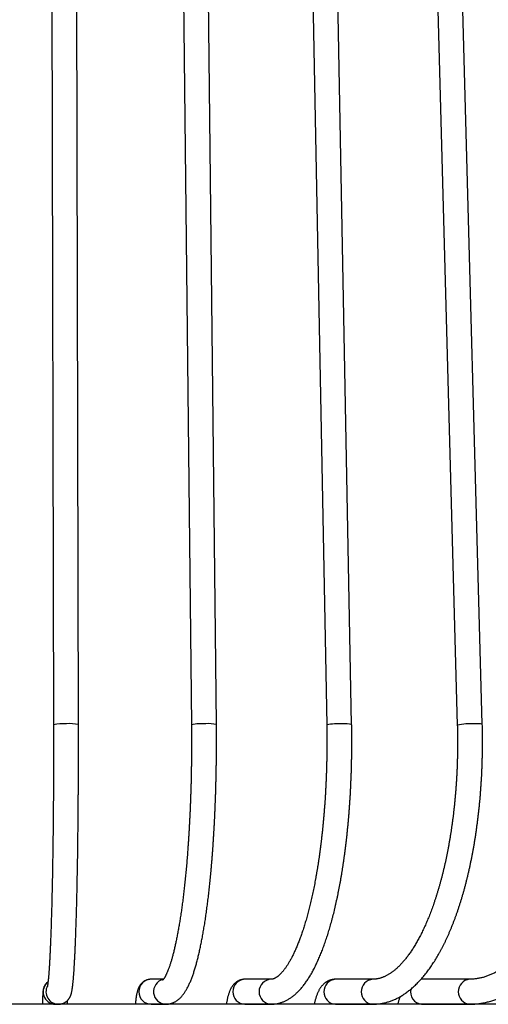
# Model space of a CAD drawing. Header units: millimetres. Extents: x 36 to 197, y 94 to 276.
# Tile 56 of 70: x 145 to 152, y 142 to 158. Entities that reach past the tile are written whole.
import ezdxf

# ---------------------------------------------------------------- set-up
doc = ezdxf.new("R2010")
doc.units = ezdxf.units.MM

msp = doc.modelspace()

# ---------------------------------------------------------------- linework, layer by layer
at = {"color": 7, "linetype": 'Continuous', "lineweight": 25}
for p, q in [((145.263, 168.798), (145.31, 146.798)), ((145.71, 146.799), (145.663, 168.799)), ((147.284, 168.796), (147.519, 146.796)), ((147.919, 146.801), (147.684, 168.801)), ((149.266, 168.795), (149.686, 146.795)), ((150.086, 146.802), (149.666, 168.802)), ((151.18, 168.793), (151.779, 146.793)), ((152.179, 146.804), (151.58, 168.804)), ((147.071, 142.719), (146.874, 142.719)), ((148.796, 142.719), (148.376, 142.719)), ((150.426, 142.719), (149.827, 142.719)), ((151.204, 142.719), (151.197, 142.719)), ((151.972, 142.719), (151.204, 142.719)), ((157.661, 142.318), (140.13, 142.318)), ((145.342, 142.319), (145.389, 142.319)), ((146.874, 142.319), (147.109, 142.319)), ((147.022, 142.318), (147.022, 142.319)), ((148.376, 142.319), (148.796, 142.319)), ((148.485, 142.318), (148.485, 142.319)), ((149.827, 142.319), (150.426, 142.319)), ((149.899, 142.318), (149.899, 142.319)), ((151.204, 142.319), (151.972, 142.319)), ((151.244, 142.318), (151.245, 142.319)), ((152.07, 142.323), (152.069, 142.318))]:
    msp.add_line(p, q, dxfattribs=at)
at = {"color": 7, "linetype": 'Continuous', "lineweight": 25, "flags": 128}
msp.add_lwpolyline([(151.204, 142.719), (151.197, 142.719), (151.197, 142.719)], dxfattribs=at)
at = {"color": 7, "linetype": 'Continuous', "lineweight": 25}
for centre, radius, start, end in [((145.464, 146.068), 0.746, 86.0357, 101.9461), ((145.566, 146.132), 0.683, 77.823, 94.1976), ((147.694, 145.953), 0.861, 86.286, 101.7003), ((147.795, 146.251), 0.564, 77.3457, 94.6799), ((149.882, 145.827), 0.987, 86.5678, 101.4221), ((149.981, 146.336), 0.478, 77.2495, 94.7817), ((152.002, 145.598), 1.215, 87.423, 100.5698), ((152.091, 146.417), 0.397, 77.1397, 94.8977), ((145.343, 142.519), 0.2, 127.2309, 269.9749), ((146.876, 142.519), 0.2, 90.536, 269.464), ((147.111, 142.52), 0.2, 102.7521, 269.3833), ((148.382, 142.519), 0.2, 91.7577, 268.2423), ((148.803, 142.519), 0.2, 91.7817, 268.2418), ((149.84, 142.519), 0.2, 93.7247, 266.2753), ((150.439, 142.519), 0.2, 93.7403, 266.2747), ((151.995, 142.519), 0.201, 96.5133, 263.497), ((145.389, 142.519), 0.2, 151.9573, 269.9787), ((151.223, 142.513), 0.194, 165.5133, 264.4415)]:
    msp.add_arc(centre, radius, start, end, dxfattribs=at)
for points, knots in [([(145.31, 146.798), (145.31, 146.787), (145.31, 146.756), (145.31, 146.703), (145.31, 146.641), (145.31, 146.579), (145.31, 146.517), (145.31, 146.455), (145.31, 146.393), (145.31, 146.331), (145.31, 146.269), (145.31, 146.207), (145.31, 146.146), (145.309, 146.084), (145.309, 146.022), (145.309, 145.961), (145.309, 145.899), (145.308, 145.838), (145.308, 145.777), (145.308, 145.716), (145.307, 145.656), (145.307, 145.595), (145.306, 145.535), (145.306, 145.475), (145.305, 145.415), (145.305, 145.356), (145.304, 145.297), (145.304, 145.238), (145.303, 145.179), (145.302, 145.121), (145.302, 145.063), (145.301, 145.005), (145.3, 144.948), (145.3, 144.891), (145.299, 144.835), (145.298, 144.779), (145.297, 144.723), (145.296, 144.668), (145.295, 144.613), (145.295, 144.559), (145.294, 144.506), (145.293, 144.452), (145.292, 144.4), (145.291, 144.347), (145.29, 144.296), (145.289, 144.244), (145.287, 144.194), (145.286, 144.144), (145.285, 144.094), (145.284, 144.045), (145.283, 143.997), (145.282, 143.95), (145.281, 143.903), (145.279, 143.856), (145.278, 143.81), (145.277, 143.765), (145.275, 143.721), (145.274, 143.677), (145.273, 143.634), (145.271, 143.592), (145.27, 143.55), (145.269, 143.51), (145.267, 143.469), (145.266, 143.43), (145.264, 143.391), (145.263, 143.354), (145.261, 143.317), (145.26, 143.28), (145.258, 143.245), (145.257, 143.21), (145.255, 143.177), (145.254, 143.144), (145.252, 143.111), (145.251, 143.08), (145.249, 143.05), (145.247, 143.02), (145.246, 142.991), (145.244, 142.964), (145.243, 142.937), (145.241, 142.911), (145.239, 142.886), (145.238, 142.862), (145.236, 142.839), (145.234, 142.816), (145.233, 142.795), (145.231, 142.775), (145.229, 142.756), (145.228, 142.737), (145.226, 142.72), (145.224, 142.704), (145.223, 142.689), (145.221, 142.675), (145.22, 142.662), (145.218, 142.65), (145.217, 142.639), (145.215, 142.63), (145.214, 142.621), (145.213, 142.614), (145.212, 142.608), (145.211, 142.604), (145.21, 142.6), (145.21, 142.598), (145.21, 142.597), (145.209, 142.596), (145.209, 142.596), (145.209, 142.596)], [0, 0, 0, 0, 0.005352, 0.015521, 0.025689, 0.035858, 0.046027, 0.056196, 0.066365, 0.076534, 0.086702, 0.096871, 0.10704, 0.117209, 0.127377, 0.137546, 0.147714, 0.157882, 0.168051, 0.178219, 0.188387, 0.198554, 0.208722, 0.218889, 0.229056, 0.239223, 0.24939, 0.259556, 0.269723, 0.279888, 0.290054, 0.300219, 0.310384, 0.320549, 0.330713, 0.340876, 0.351039, 0.361202, 0.371364, 0.381526, 0.391687, 0.401848, 0.412007, 0.422166, 0.432325, 0.442482, 0.452639, 0.462795, 0.47295, 0.483103, 0.493256, 0.503407, 0.513558, 0.523706, 0.533854, 0.544, 0.554144, 0.564286, 0.574426, 0.584565, 0.594701, 0.604834, 0.614965, 0.625093, 0.635217, 0.645339, 0.655456, 0.66557, 0.675678, 0.685782, 0.695881, 0.705973, 0.716059, 0.726137, 0.736207, 0.746268, 0.756318, 0.766357, 0.776383, 0.786394, 0.796389, 0.806365, 0.81632, 0.826249, 0.836151, 0.84602, 0.85585, 0.865637, 0.875373, 0.885047, 0.894651, 0.904171, 0.913592, 0.922894, 0.932057, 0.941054, 0.949855, 0.958425, 0.966725, 0.974716, 0.981582, 0.988089, 0.994219, 0.999967, 1, 1, 1, 1]), ([(145.389, 142.319), (145.394, 142.319), (145.403, 142.32), (145.416, 142.321), (145.43, 142.323), (145.443, 142.327), (145.456, 142.331), (145.468, 142.335), (145.48, 142.341), (145.491, 142.347), (145.501, 142.353), (145.511, 142.36), (145.52, 142.367), (145.528, 142.374), (145.536, 142.381), (145.542, 142.389), (145.549, 142.396), (145.554, 142.403), (145.56, 142.41), (145.564, 142.418), (145.569, 142.425), (145.573, 142.432), (145.576, 142.439), (145.58, 142.446), (145.583, 142.454), (145.586, 142.461), (145.589, 142.469), (145.591, 142.478), (145.594, 142.487), (145.597, 142.498), (145.6, 142.511), (145.604, 142.526), (145.607, 142.544), (145.61, 142.561), (145.612, 142.579), (145.615, 142.597), (145.617, 142.616), (145.619, 142.635), (145.621, 142.655), (145.624, 142.675), (145.626, 142.696), (145.627, 142.717), (145.629, 142.74), (145.631, 142.763), (145.633, 142.787), (145.635, 142.812), (145.637, 142.837), (145.639, 142.864), (145.64, 142.891), (145.642, 142.919), (145.644, 142.947), (145.646, 142.977), (145.647, 143.007), (145.649, 143.039), (145.651, 143.071), (145.652, 143.103), (145.654, 143.137), (145.655, 143.171), (145.657, 143.207), (145.659, 143.243), (145.66, 143.279), (145.662, 143.317), (145.663, 143.355), (145.665, 143.394), (145.666, 143.434), (145.668, 143.474), (145.669, 143.515), (145.67, 143.557), (145.672, 143.6), (145.673, 143.643), (145.675, 143.687), (145.676, 143.731), (145.677, 143.777), (145.679, 143.822), (145.68, 143.869), (145.681, 143.916), (145.682, 143.964), (145.683, 144.012), (145.685, 144.061), (145.686, 144.111), (145.687, 144.161), (145.688, 144.212), (145.689, 144.263), (145.69, 144.315), (145.691, 144.367), (145.692, 144.42), (145.693, 144.473), (145.694, 144.527), (145.695, 144.582), (145.696, 144.636), (145.697, 144.692), (145.698, 144.747), (145.698, 144.803), (145.699, 144.86), (145.7, 144.917), (145.701, 144.974), (145.701, 145.032), (145.702, 145.09), (145.703, 145.148), (145.703, 145.207), (145.704, 145.266), (145.705, 145.325), (145.705, 145.384), (145.706, 145.444), (145.706, 145.504), (145.707, 145.565), (145.707, 145.625), (145.707, 145.686), (145.708, 145.747), (145.708, 145.808), (145.708, 145.87), (145.709, 145.931), (145.709, 145.993), (145.709, 146.054), (145.709, 146.116), (145.71, 146.178), (145.71, 146.24), (145.71, 146.303), (145.71, 146.365), (145.71, 146.427), (145.71, 146.489), (145.71, 146.551), (145.71, 146.614), (145.71, 146.676), (145.71, 146.738), (145.71, 146.779), (145.71, 146.799)], [0, 0, 0, 0, 0.002357, 0.004779, 0.007186, 0.009578, 0.011958, 0.014325, 0.016681, 0.019027, 0.021363, 0.023693, 0.026022, 0.028354, 0.030699, 0.033069, 0.035479, 0.037947, 0.040496, 0.04315, 0.045938, 0.048893, 0.052056, 0.055473, 0.059202, 0.063318, 0.067915, 0.073129, 0.079154, 0.086304, 0.095141, 0.106822, 0.119879, 0.131373, 0.142101, 0.15348, 0.164294, 0.174745, 0.184954, 0.194991, 0.2049, 0.214712, 0.224447, 0.23412, 0.243744, 0.253327, 0.262876, 0.272396, 0.281891, 0.291366, 0.300823, 0.310264, 0.319692, 0.329108, 0.338513, 0.347909, 0.357297, 0.366678, 0.376052, 0.38542, 0.394783, 0.404141, 0.413494, 0.422844, 0.43219, 0.441533, 0.450873, 0.46021, 0.469545, 0.478877, 0.488208, 0.497536, 0.506863, 0.516187, 0.525511, 0.534832, 0.544153, 0.553472, 0.56279, 0.572107, 0.581423, 0.590738, 0.600052, 0.609366, 0.618678, 0.62799, 0.637301, 0.646612, 0.655922, 0.665231, 0.67454, 0.683848, 0.693156, 0.702463, 0.71177, 0.721077, 0.730383, 0.739689, 0.748995, 0.7583, 0.767605, 0.77691, 0.786214, 0.795518, 0.804823, 0.814126, 0.82343, 0.832734, 0.842037, 0.85134, 0.860643, 0.869946, 0.879249, 0.888552, 0.897855, 0.907157, 0.91646, 0.925762, 0.935065, 0.944367, 0.95367, 0.962972, 0.972274, 0.981577, 0.990879, 1, 1, 1, 1]), ([(147.519, 146.796), (147.519, 146.785), (147.519, 146.754), (147.52, 146.702), (147.52, 146.641), (147.52, 146.579), (147.52, 146.517), (147.52, 146.456), (147.52, 146.394), (147.52, 146.332), (147.519, 146.271), (147.519, 146.209), (147.518, 146.148), (147.517, 146.087), (147.516, 146.025), (147.515, 145.964), (147.513, 145.903), (147.512, 145.842), (147.51, 145.782), (147.508, 145.721), (147.506, 145.661), (147.504, 145.601), (147.502, 145.541), (147.499, 145.482), (147.497, 145.422), (147.494, 145.363), (147.491, 145.304), (147.488, 145.246), (147.485, 145.188), (147.482, 145.13), (147.479, 145.073), (147.475, 145.016), (147.472, 144.959), (147.468, 144.903), (147.464, 144.847), (147.46, 144.791), (147.456, 144.736), (147.451, 144.682), (147.447, 144.627), (147.443, 144.574), (147.438, 144.521), (147.433, 144.468), (147.428, 144.416), (147.423, 144.364), (147.418, 144.313), (147.413, 144.263), (147.407, 144.213), (147.402, 144.163), (147.396, 144.115), (147.391, 144.067), (147.385, 144.019), (147.379, 143.972), (147.373, 143.926), (147.367, 143.881), (147.361, 143.836), (147.354, 143.792), (147.348, 143.748), (147.341, 143.705), (147.335, 143.663), (147.328, 143.622), (147.321, 143.582), (147.314, 143.542), (147.307, 143.503), (147.3, 143.465), (147.293, 143.427), (147.286, 143.391), (147.279, 143.355), (147.272, 143.32), (147.264, 143.286), (147.257, 143.253), (147.25, 143.22), (147.242, 143.189), (147.235, 143.159), (147.227, 143.129), (147.22, 143.1), (147.212, 143.072), (147.205, 143.046), (147.197, 143.02), (147.19, 142.995), (147.182, 142.971), (147.175, 142.948), (147.167, 142.926), (147.16, 142.905), (147.153, 142.885), (147.145, 142.867), (147.138, 142.849), (147.131, 142.832), (147.124, 142.816), (147.118, 142.802), (147.111, 142.788), (147.105, 142.776), (147.099, 142.764), (147.093, 142.754), (147.088, 142.745), (147.083, 142.736), (147.078, 142.729), (147.073, 142.723), (147.07, 142.718), (147.066, 142.714), (147.063, 142.71), (147.061, 142.708), (147.059, 142.706), (147.058, 142.705), (147.058, 142.705), (147.058, 142.705)], [0, 0, 0, 0, 0.005422, 0.015725, 0.026029, 0.036332, 0.046636, 0.05694, 0.067244, 0.077547, 0.087851, 0.098154, 0.108457, 0.11876, 0.129062, 0.139364, 0.149666, 0.159966, 0.170267, 0.180567, 0.190865, 0.201164, 0.211461, 0.221757, 0.232053, 0.242347, 0.25264, 0.262932, 0.273223, 0.283512, 0.2938, 0.304086, 0.314371, 0.324653, 0.334934, 0.345213, 0.35549, 0.365764, 0.376036, 0.386305, 0.396572, 0.406835, 0.417096, 0.427354, 0.437608, 0.447858, 0.458104, 0.468347, 0.478585, 0.488818, 0.499046, 0.509269, 0.519487, 0.529698, 0.539904, 0.550102, 0.560293, 0.570477, 0.580652, 0.590818, 0.600975, 0.611122, 0.621258, 0.631382, 0.641493, 0.651592, 0.661675, 0.671744, 0.681795, 0.691828, 0.701842, 0.711834, 0.721804, 0.731749, 0.741668, 0.751557, 0.761415, 0.771239, 0.781026, 0.790773, 0.800476, 0.810133, 0.819738, 0.829289, 0.838779, 0.848205, 0.857561, 0.866841, 0.876041, 0.885155, 0.894176, 0.903098, 0.911916, 0.920625, 0.92922, 0.937695, 0.946049, 0.954278, 0.962383, 0.970366, 0.978229, 0.985981, 0.993632, 1, 1, 1, 1]), ([(147.109, 142.319), (147.114, 142.319), (147.125, 142.32), (147.141, 142.321), (147.158, 142.323), (147.174, 142.327), (147.191, 142.331), (147.206, 142.336), (147.222, 142.342), (147.237, 142.348), (147.252, 142.356), (147.267, 142.364), (147.282, 142.373), (147.296, 142.383), (147.31, 142.394), (147.324, 142.406), (147.338, 142.419), (147.351, 142.432), (147.365, 142.448), (147.379, 142.464), (147.393, 142.482), (147.406, 142.501), (147.42, 142.521), (147.433, 142.543), (147.447, 142.566), (147.459, 142.59), (147.472, 142.615), (147.484, 142.641), (147.496, 142.667), (147.507, 142.694), (147.518, 142.722), (147.529, 142.75), (147.54, 142.779), (147.55, 142.808), (147.56, 142.839), (147.57, 142.87), (147.579, 142.901), (147.589, 142.933), (147.598, 142.966), (147.607, 143), (147.616, 143.034), (147.625, 143.069), (147.633, 143.105), (147.642, 143.141), (147.65, 143.178), (147.659, 143.216), (147.667, 143.255), (147.675, 143.294), (147.683, 143.334), (147.691, 143.374), (147.698, 143.416), (147.706, 143.458), (147.713, 143.5), (147.72, 143.543), (147.728, 143.587), (147.735, 143.632), (147.742, 143.677), (147.748, 143.723), (147.755, 143.77), (147.762, 143.817), (147.768, 143.864), (147.775, 143.913), (147.781, 143.961), (147.787, 144.011), (147.793, 144.061), (147.799, 144.112), (147.804, 144.163), (147.81, 144.214), (147.815, 144.266), (147.821, 144.319), (147.826, 144.372), (147.831, 144.426), (147.836, 144.48), (147.841, 144.535), (147.845, 144.59), (147.85, 144.646), (147.854, 144.702), (147.859, 144.758), (147.863, 144.815), (147.867, 144.872), (147.871, 144.929), (147.874, 144.987), (147.878, 145.046), (147.881, 145.104), (147.885, 145.163), (147.888, 145.223), (147.891, 145.282), (147.894, 145.342), (147.896, 145.402), (147.899, 145.462), (147.901, 145.523), (147.904, 145.584), (147.906, 145.645), (147.908, 145.706), (147.91, 145.768), (147.911, 145.829), (147.913, 145.891), (147.914, 145.953), (147.916, 146.015), (147.917, 146.077), (147.918, 146.14), (147.919, 146.202), (147.919, 146.265), (147.92, 146.327), (147.92, 146.39), (147.92, 146.452), (147.92, 146.515), (147.92, 146.577), (147.92, 146.64), (147.92, 146.703), (147.919, 146.756), (147.919, 146.789), (147.919, 146.801)], [0, 0, 0, 0, 0.005371, 0.01113, 0.016897, 0.02269, 0.028526, 0.034425, 0.040407, 0.046494, 0.05271, 0.059082, 0.065641, 0.072418, 0.079449, 0.086774, 0.094433, 0.102467, 0.110917, 0.119812, 0.129166, 0.138965, 0.149159, 0.15966, 0.170358, 0.181145, 0.191921, 0.202628, 0.213242, 0.223755, 0.234168, 0.244485, 0.254714, 0.264863, 0.274941, 0.284953, 0.294908, 0.304811, 0.314668, 0.324483, 0.334261, 0.344004, 0.353718, 0.363403, 0.373064, 0.382702, 0.392319, 0.401917, 0.411498, 0.421063, 0.430613, 0.44015, 0.449675, 0.459188, 0.468691, 0.478184, 0.487668, 0.497144, 0.506612, 0.516073, 0.525527, 0.534975, 0.544417, 0.553853, 0.563285, 0.572711, 0.582134, 0.591552, 0.600966, 0.610376, 0.619783, 0.629186, 0.638587, 0.647985, 0.657379, 0.666772, 0.676162, 0.68555, 0.694935, 0.704319, 0.713701, 0.723081, 0.732459, 0.741836, 0.751211, 0.760585, 0.769958, 0.779329, 0.7887, 0.798069, 0.807437, 0.816805, 0.826171, 0.835537, 0.844902, 0.854266, 0.86363, 0.872994, 0.882356, 0.891719, 0.901081, 0.910442, 0.919804, 0.929165, 0.938526, 0.947887, 0.957247, 0.966608, 0.975969, 0.98533, 0.994691, 1, 1, 1, 1]), ([(148.796, 142.319), (148.801, 142.319), (148.814, 142.32), (148.833, 142.321), (148.855, 142.323), (148.877, 142.326), (148.899, 142.33), (148.92, 142.335), (148.942, 142.341), (148.963, 142.348), (148.985, 142.355), (149.006, 142.364), (149.027, 142.374), (149.049, 142.385), (149.07, 142.397), (149.091, 142.409), (149.112, 142.423), (149.133, 142.438), (149.154, 142.454), (149.174, 142.471), (149.195, 142.49), (149.215, 142.509), (149.236, 142.529), (149.256, 142.551), (149.276, 142.573), (149.296, 142.597), (149.316, 142.621), (149.335, 142.647), (149.354, 142.673), (149.373, 142.701), (149.391, 142.729), (149.41, 142.758), (149.428, 142.788), (149.446, 142.818), (149.463, 142.85), (149.48, 142.882), (149.497, 142.915), (149.514, 142.949), (149.53, 142.984), (149.546, 143.019), (149.562, 143.055), (149.578, 143.092), (149.593, 143.13), (149.609, 143.168), (149.624, 143.207), (149.638, 143.247), (149.653, 143.287), (149.667, 143.328), (149.681, 143.37), (149.695, 143.412), (149.709, 143.455), (149.722, 143.499), (149.735, 143.543), (149.748, 143.588), (149.761, 143.634), (149.773, 143.68), (149.786, 143.727), (149.798, 143.774), (149.809, 143.822), (149.821, 143.871), (149.832, 143.92), (149.843, 143.97), (149.854, 144.021), (149.865, 144.071), (149.875, 144.123), (149.886, 144.175), (149.895, 144.227), (149.905, 144.28), (149.915, 144.334), (149.924, 144.388), (149.933, 144.442), (149.942, 144.497), (149.95, 144.553), (149.959, 144.609), (149.967, 144.665), (149.974, 144.722), (149.982, 144.779), (149.989, 144.836), (149.996, 144.894), (150.003, 144.952), (150.01, 145.011), (150.016, 145.07), (150.022, 145.129), (150.028, 145.188), (150.033, 145.248), (150.039, 145.308), (150.044, 145.369), (150.048, 145.429), (150.053, 145.49), (150.057, 145.552), (150.061, 145.613), (150.065, 145.674), (150.068, 145.736), (150.071, 145.798), (150.074, 145.86), (150.077, 145.922), (150.079, 145.985), (150.082, 146.047), (150.083, 146.11), (150.085, 146.173), (150.086, 146.235), (150.087, 146.298), (150.088, 146.361), (150.089, 146.424), (150.089, 146.487), (150.089, 146.55), (150.089, 146.613), (150.088, 146.676), (150.087, 146.739), (150.087, 146.781), (150.086, 146.802)], [0, 0, 0, 0, 0.005176, 0.012785, 0.0204, 0.028033, 0.0357, 0.043412, 0.051183, 0.059026, 0.066954, 0.074978, 0.083111, 0.091362, 0.099741, 0.108256, 0.116913, 0.125714, 0.13466, 0.143749, 0.152976, 0.16233, 0.171802, 0.181377, 0.191041, 0.200778, 0.210572, 0.22041, 0.230277, 0.240163, 0.250057, 0.25995, 0.269836, 0.27971, 0.289569, 0.29941, 0.309231, 0.319033, 0.328815, 0.338576, 0.348317, 0.358038, 0.367739, 0.377423, 0.387088, 0.396736, 0.406368, 0.415985, 0.425587, 0.435174, 0.444749, 0.454311, 0.463861, 0.4734, 0.482928, 0.492446, 0.501955, 0.511455, 0.520946, 0.530429, 0.539904, 0.549373, 0.558834, 0.568289, 0.577738, 0.587181, 0.596619, 0.606051, 0.615479, 0.624902, 0.634321, 0.643735, 0.653146, 0.662553, 0.671956, 0.681356, 0.690753, 0.700147, 0.709538, 0.718926, 0.728312, 0.737696, 0.747077, 0.756456, 0.765833, 0.775209, 0.784582, 0.793954, 0.803325, 0.812694, 0.822062, 0.831428, 0.840793, 0.850158, 0.859521, 0.868884, 0.878245, 0.887606, 0.896967, 0.906327, 0.915686, 0.925045, 0.934404, 0.943762, 0.953121, 0.962479, 0.971837, 0.981195, 0.990554, 1, 1, 1, 1]), ([(149.686, 146.795), (149.687, 146.784), (149.687, 146.753), (149.688, 146.701), (149.689, 146.64), (149.689, 146.579), (149.689, 146.517), (149.689, 146.456), (149.689, 146.395), (149.688, 146.333), (149.687, 146.272), (149.686, 146.211), (149.684, 146.15), (149.683, 146.089), (149.681, 146.028), (149.678, 145.967), (149.676, 145.907), (149.673, 145.846), (149.67, 145.786), (149.667, 145.726), (149.664, 145.666), (149.66, 145.606), (149.656, 145.547), (149.652, 145.488), (149.647, 145.429), (149.642, 145.37), (149.637, 145.312), (149.632, 145.254), (149.627, 145.196), (149.621, 145.139), (149.615, 145.082), (149.609, 145.025), (149.602, 144.969), (149.596, 144.913), (149.589, 144.857), (149.582, 144.802), (149.574, 144.748), (149.567, 144.694), (149.559, 144.64), (149.551, 144.587), (149.543, 144.534), (149.534, 144.482), (149.525, 144.43), (149.517, 144.379), (149.507, 144.329), (149.498, 144.279), (149.489, 144.229), (149.479, 144.181), (149.469, 144.133), (149.459, 144.085), (149.449, 144.038), (149.438, 143.992), (149.428, 143.946), (149.417, 143.901), (149.406, 143.857), (149.395, 143.814), (149.384, 143.771), (149.372, 143.729), (149.361, 143.688), (149.349, 143.647), (149.337, 143.607), (149.325, 143.568), (149.313, 143.53), (149.301, 143.492), (149.288, 143.456), (149.276, 143.42), (149.263, 143.385), (149.25, 143.351), (149.238, 143.318), (149.225, 143.285), (149.212, 143.254), (149.199, 143.223), (149.186, 143.193), (149.173, 143.164), (149.16, 143.136), (149.147, 143.109), (149.134, 143.083), (149.121, 143.058), (149.108, 143.034), (149.094, 143.01), (149.081, 142.988), (149.068, 142.967), (149.056, 142.946), (149.043, 142.927), (149.03, 142.908), (149.017, 142.89), (149.005, 142.874), (148.993, 142.858), (148.981, 142.843), (148.969, 142.83), (148.957, 142.817), (148.945, 142.805), (148.934, 142.794), (148.923, 142.783), (148.913, 142.774), (148.902, 142.766), (148.892, 142.758), (148.882, 142.751), (148.873, 142.745), (148.864, 142.74), (148.855, 142.735), (148.847, 142.731), (148.839, 142.728), (148.831, 142.725), (148.823, 142.723), (148.816, 142.721), (148.808, 142.72), (148.801, 142.719), (148.798, 142.719), (148.796, 142.719)], [0, 0, 0, 0, 0.005021, 0.014566, 0.024112, 0.033657, 0.043203, 0.052749, 0.062294, 0.07184, 0.081385, 0.090931, 0.100475, 0.11002, 0.119563, 0.129107, 0.138649, 0.148191, 0.157732, 0.167272, 0.176811, 0.186348, 0.195885, 0.20542, 0.214954, 0.224486, 0.234017, 0.243546, 0.253073, 0.262598, 0.272121, 0.281642, 0.29116, 0.300676, 0.310189, 0.3197, 0.329207, 0.338711, 0.348213, 0.35771, 0.367204, 0.376694, 0.386181, 0.395662, 0.40514, 0.414612, 0.42408, 0.433542, 0.442999, 0.45245, 0.461895, 0.471333, 0.480765, 0.490189, 0.499606, 0.509015, 0.518416, 0.527807, 0.53719, 0.546562, 0.555925, 0.565276, 0.574616, 0.583944, 0.593259, 0.602561, 0.611849, 0.621122, 0.63038, 0.639622, 0.648846, 0.658053, 0.667242, 0.67641, 0.685559, 0.694687, 0.703792, 0.712876, 0.721935, 0.730971, 0.739983, 0.74897, 0.757932, 0.766869, 0.775781, 0.784669, 0.793535, 0.802378, 0.811203, 0.820011, 0.828806, 0.837594, 0.84638, 0.855169, 0.863971, 0.872798, 0.881662, 0.890584, 0.899584, 0.908692, 0.917944, 0.927388, 0.937087, 0.947125, 0.957623, 0.968752, 0.980769, 0.994055, 1, 1, 1, 1]), ([(150.426, 142.319), (150.431, 142.319), (150.446, 142.32), (150.471, 142.32), (150.498, 142.323), (150.526, 142.326), (150.554, 142.329), (150.582, 142.334), (150.609, 142.34), (150.637, 142.347), (150.665, 142.355), (150.692, 142.364), (150.72, 142.374), (150.747, 142.384), (150.775, 142.396), (150.802, 142.409), (150.829, 142.422), (150.856, 142.437), (150.883, 142.453), (150.91, 142.47), (150.937, 142.487), (150.964, 142.506), (150.991, 142.526), (151.017, 142.547), (151.043, 142.568), (151.069, 142.591), (151.095, 142.615), (151.121, 142.639), (151.147, 142.665), (151.172, 142.692), (151.197, 142.719), (151.222, 142.748), (151.247, 142.777), (151.271, 142.807), (151.295, 142.838), (151.319, 142.87), (151.342, 142.903), (151.366, 142.936), (151.388, 142.971), (151.411, 143.006), (151.434, 143.042), (151.456, 143.079), (151.477, 143.117), (151.499, 143.155), (151.52, 143.194), (151.541, 143.234), (151.562, 143.274), (151.582, 143.316), (151.602, 143.358), (151.622, 143.4), (151.641, 143.444), (151.66, 143.488), (151.679, 143.533), (151.697, 143.578), (151.715, 143.624), (151.733, 143.671), (151.751, 143.718), (151.768, 143.766), (151.785, 143.814), (151.801, 143.863), (151.817, 143.913), (151.833, 143.963), (151.849, 144.014), (151.864, 144.065), (151.879, 144.117), (151.894, 144.17), (151.908, 144.223), (151.922, 144.276), (151.935, 144.33), (151.948, 144.385), (151.961, 144.439), (151.974, 144.495), (151.986, 144.551), (151.998, 144.607), (152.009, 144.664), (152.02, 144.721), (152.031, 144.778), (152.042, 144.836), (152.052, 144.894), (152.061, 144.953), (152.071, 145.012), (152.08, 145.071), (152.088, 145.131), (152.096, 145.191), (152.104, 145.251), (152.112, 145.311), (152.119, 145.372), (152.126, 145.433), (152.132, 145.494), (152.138, 145.556), (152.144, 145.617), (152.149, 145.679), (152.154, 145.741), (152.158, 145.804), (152.162, 145.866), (152.166, 145.929), (152.17, 145.991), (152.173, 146.054), (152.175, 146.117), (152.177, 146.18), (152.179, 146.243), (152.181, 146.306), (152.182, 146.37), (152.183, 146.433), (152.183, 146.496), (152.183, 146.559), (152.182, 146.623), (152.182, 146.686), (152.181, 146.746), (152.18, 146.786), (152.179, 146.804)], [0, 0, 0, 0, 0.005111, 0.013531, 0.021953, 0.030384, 0.038829, 0.047295, 0.055787, 0.064312, 0.072873, 0.081477, 0.090126, 0.098826, 0.10758, 0.116389, 0.125256, 0.134182, 0.143168, 0.152213, 0.161317, 0.170477, 0.179692, 0.188959, 0.198273, 0.207633, 0.217033, 0.226469, 0.235938, 0.245435, 0.254956, 0.264498, 0.274056, 0.283628, 0.29321, 0.302799, 0.312393, 0.32199, 0.331588, 0.341184, 0.350778, 0.360369, 0.369954, 0.379535, 0.389109, 0.398678, 0.408239, 0.417794, 0.427342, 0.436882, 0.446415, 0.455941, 0.465459, 0.474971, 0.484476, 0.493973, 0.503464, 0.512949, 0.522427, 0.531899, 0.541365, 0.550825, 0.560279, 0.569729, 0.579173, 0.588611, 0.598046, 0.607475, 0.6169, 0.626321, 0.635738, 0.64515, 0.654559, 0.663965, 0.673367, 0.682765, 0.692161, 0.701553, 0.710943, 0.72033, 0.729714, 0.739096, 0.748476, 0.757853, 0.767229, 0.776602, 0.785973, 0.795343, 0.804711, 0.814078, 0.823443, 0.832807, 0.84217, 0.851531, 0.860892, 0.870251, 0.87961, 0.888968, 0.898325, 0.907682, 0.917038, 0.926394, 0.935749, 0.945104, 0.954459, 0.963814, 0.973169, 0.982525, 0.99188, 1, 1, 1, 1]), ([(151.779, 146.793), (151.779, 146.782), (151.78, 146.751), (151.781, 146.7), (151.782, 146.639), (151.783, 146.578), (151.783, 146.517), (151.783, 146.456), (151.782, 146.395), (151.781, 146.334), (151.78, 146.273), (151.778, 146.212), (151.776, 146.152), (151.774, 146.091), (151.771, 146.03), (151.768, 145.97), (151.764, 145.91), (151.761, 145.849), (151.756, 145.789), (151.752, 145.73), (151.747, 145.67), (151.741, 145.611), (151.736, 145.552), (151.73, 145.493), (151.723, 145.434), (151.717, 145.376), (151.71, 145.318), (151.702, 145.26), (151.694, 145.203), (151.686, 145.146), (151.678, 145.089), (151.669, 145.033), (151.66, 144.977), (151.65, 144.921), (151.641, 144.866), (151.63, 144.811), (151.62, 144.757), (151.609, 144.703), (151.598, 144.65), (151.587, 144.597), (151.575, 144.545), (151.563, 144.493), (151.551, 144.442), (151.538, 144.391), (151.525, 144.341), (151.512, 144.292), (151.499, 144.243), (151.485, 144.194), (151.471, 144.147), (151.457, 144.099), (151.442, 144.053), (151.427, 144.007), (151.412, 143.962), (151.397, 143.917), (151.382, 143.873), (151.366, 143.83), (151.35, 143.788), (151.334, 143.746), (151.317, 143.705), (151.301, 143.665), (151.284, 143.626), (151.267, 143.587), (151.25, 143.549), (151.232, 143.512), (151.215, 143.475), (151.197, 143.44), (151.179, 143.405), (151.161, 143.371), (151.143, 143.338), (151.125, 143.306), (151.107, 143.274), (151.088, 143.244), (151.069, 143.214), (151.051, 143.185), (151.032, 143.157), (151.013, 143.13), (150.994, 143.104), (150.975, 143.079), (150.956, 143.054), (150.937, 143.031), (150.918, 143.008), (150.899, 142.986), (150.88, 142.965), (150.861, 142.945), (150.842, 142.926), (150.823, 142.908), (150.804, 142.891), (150.785, 142.874), (150.766, 142.858), (150.748, 142.844), (150.729, 142.83), (150.71, 142.817), (150.691, 142.804), (150.673, 142.793), (150.654, 142.782), (150.636, 142.773), (150.617, 142.764), (150.598, 142.756), (150.58, 142.748), (150.561, 142.742), (150.543, 142.736), (150.524, 142.731), (150.505, 142.727), (150.486, 142.724), (150.466, 142.721), (150.447, 142.72), (150.434, 142.719), (150.427, 142.719), (150.426, 142.719)], [0, 0, 0, 0, 0.005026, 0.014589, 0.024152, 0.033716, 0.043279, 0.052843, 0.062407, 0.071971, 0.081534, 0.091097, 0.10066, 0.110222, 0.119783, 0.129344, 0.138904, 0.148463, 0.158021, 0.167578, 0.177134, 0.186689, 0.196242, 0.205794, 0.215344, 0.224892, 0.234439, 0.243984, 0.253526, 0.263067, 0.272605, 0.282141, 0.291674, 0.301204, 0.310732, 0.320257, 0.329778, 0.339296, 0.348811, 0.358323, 0.36783, 0.377334, 0.386834, 0.396329, 0.40582, 0.415306, 0.424788, 0.434264, 0.443736, 0.453202, 0.462662, 0.472116, 0.481565, 0.491007, 0.500443, 0.509872, 0.519294, 0.528708, 0.538116, 0.547516, 0.556908, 0.566293, 0.575669, 0.585036, 0.594396, 0.603746, 0.613088, 0.622422, 0.631746, 0.641062, 0.650369, 0.659667, 0.668957, 0.67824, 0.687514, 0.696782, 0.706043, 0.715298, 0.724549, 0.733797, 0.743043, 0.752289, 0.761535, 0.770786, 0.780042, 0.789308, 0.798587, 0.807883, 0.8172, 0.826545, 0.835923, 0.845342, 0.85481, 0.864335, 0.873929, 0.883603, 0.893369, 0.903241, 0.913235, 0.923366, 0.93365, 0.944101, 0.95473, 0.965544, 0.976539, 0.987698, 0.998471, 1, 1, 1, 1]), ([(151.972, 142.319), (151.979, 142.319), (151.997, 142.32), (152.026, 142.32), (152.06, 142.322), (152.094, 142.325), (152.128, 142.329), (152.162, 142.334), (152.195, 142.34), (152.229, 142.347), (152.263, 142.355), (152.297, 142.363), (152.33, 142.373), (152.364, 142.384), (152.397, 142.396), (152.431, 142.408), (152.464, 142.422), (152.497, 142.436), (152.53, 142.452), (152.563, 142.468), (152.596, 142.486), (152.629, 142.504), (152.661, 142.524), (152.694, 142.544), (152.726, 142.565), (152.758, 142.588), (152.79, 142.611), (152.821, 142.635), (152.853, 142.66), (152.884, 142.686), (152.915, 142.713), (152.946, 142.741), (152.976, 142.77), (153.006, 142.799), (153.036, 142.83), (153.066, 142.861), (153.095, 142.893), (153.124, 142.927), (153.153, 142.961), (153.182, 142.995), (153.21, 143.031), (153.238, 143.067), (153.265, 143.105), (153.293, 143.143), (153.319, 143.181), (153.346, 143.221), (153.372, 143.261), (153.398, 143.302), (153.423, 143.344), (153.449, 143.387), (153.473, 143.43), (153.498, 143.474), (153.522, 143.519), (153.545, 143.564), (153.568, 143.61), (153.591, 143.657), (153.614, 143.704), (153.636, 143.752), (153.657, 143.8), (153.678, 143.849), (153.699, 143.899), (153.72, 143.949), (153.74, 144), (153.759, 144.052), (153.778, 144.104), (153.797, 144.156), (153.815, 144.209), (153.833, 144.263), (153.85, 144.317), (153.867, 144.372), (153.884, 144.427), (153.9, 144.482), (153.916, 144.538), (153.931, 144.595), (153.946, 144.652), (153.96, 144.709), (153.974, 144.766), (153.987, 144.825), (154, 144.883), (154.013, 144.942), (154.025, 145.001), (154.036, 145.06), (154.048, 145.12), (154.058, 145.18), (154.068, 145.241), (154.078, 145.301), (154.087, 145.362), (154.096, 145.424), (154.104, 145.485), (154.112, 145.547), (154.119, 145.609), (154.126, 145.671), (154.132, 145.733), (154.138, 145.796), (154.144, 145.858), (154.148, 145.921), (154.153, 145.984), (154.157, 146.047), (154.16, 146.11), (154.163, 146.173), (154.166, 146.237), (154.167, 146.3), (154.169, 146.364), (154.17, 146.427), (154.17, 146.491), (154.17, 146.554), (154.17, 146.618), (154.169, 146.681), (154.167, 146.744), (154.166, 146.785), (154.165, 146.805)], [0, 0, 0, 0, 0.005074, 0.013874, 0.022674, 0.031478, 0.040288, 0.049107, 0.057937, 0.066781, 0.075641, 0.084519, 0.093417, 0.102337, 0.111279, 0.120247, 0.12924, 0.13826, 0.147307, 0.156381, 0.165483, 0.174612, 0.183768, 0.192951, 0.202159, 0.211392, 0.220649, 0.229929, 0.23923, 0.248551, 0.25789, 0.267246, 0.276618, 0.286005, 0.295403, 0.304814, 0.314234, 0.323663, 0.333099, 0.342542, 0.35199, 0.361442, 0.370898, 0.380356, 0.389816, 0.399277, 0.408738, 0.418199, 0.427659, 0.437118, 0.446576, 0.456031, 0.465485, 0.474936, 0.484384, 0.49383, 0.503273, 0.512712, 0.522149, 0.531583, 0.541013, 0.55044, 0.559865, 0.569285, 0.578703, 0.588118, 0.597529, 0.606938, 0.616343, 0.625746, 0.635146, 0.644543, 0.653937, 0.663328, 0.672717, 0.682104, 0.691488, 0.700869, 0.710249, 0.719626, 0.729001, 0.738375, 0.747746, 0.757116, 0.766483, 0.77585, 0.785214, 0.794577, 0.803939, 0.813299, 0.822658, 0.832016, 0.841373, 0.850729, 0.860084, 0.869438, 0.878792, 0.888144, 0.897497, 0.906848, 0.916199, 0.92555, 0.934901, 0.944251, 0.953601, 0.962951, 0.972301, 0.981652, 0.991002, 1, 1, 1, 1]), ([(153.766, 146.791), (153.766, 146.781), (153.767, 146.75), (153.768, 146.699), (153.77, 146.638), (153.77, 146.577), (153.77, 146.517), (153.77, 146.456), (153.769, 146.395), (153.768, 146.334), (153.767, 146.274), (153.764, 146.213), (153.762, 146.153), (153.759, 146.092), (153.755, 146.032), (153.751, 145.972), (153.747, 145.912), (153.742, 145.852), (153.736, 145.792), (153.73, 145.732), (153.724, 145.673), (153.717, 145.614), (153.71, 145.555), (153.702, 145.496), (153.694, 145.438), (153.685, 145.38), (153.676, 145.322), (153.667, 145.265), (153.657, 145.208), (153.646, 145.151), (153.636, 145.094), (153.624, 145.038), (153.613, 144.983), (153.601, 144.927), (153.588, 144.873), (153.575, 144.818), (153.562, 144.764), (153.548, 144.711), (153.534, 144.658), (153.519, 144.605), (153.504, 144.553), (153.489, 144.501), (153.473, 144.45), (153.457, 144.4), (153.441, 144.35), (153.424, 144.301), (153.406, 144.252), (153.389, 144.204), (153.371, 144.156), (153.353, 144.109), (153.334, 144.063), (153.315, 144.017), (153.296, 143.972), (153.276, 143.928), (153.256, 143.884), (153.236, 143.841), (153.215, 143.799), (153.195, 143.757), (153.174, 143.716), (153.152, 143.676), (153.131, 143.637), (153.109, 143.598), (153.086, 143.56), (153.064, 143.523), (153.041, 143.487), (153.019, 143.451), (152.995, 143.416), (152.972, 143.382), (152.949, 143.349), (152.925, 143.317), (152.901, 143.285), (152.877, 143.254), (152.853, 143.224), (152.828, 143.195), (152.804, 143.167), (152.779, 143.14), (152.754, 143.113), (152.729, 143.087), (152.704, 143.063), (152.678, 143.039), (152.653, 143.015), (152.628, 142.993), (152.602, 142.972), (152.576, 142.951), (152.55, 142.931), (152.525, 142.913), (152.499, 142.895), (152.472, 142.877), (152.446, 142.861), (152.42, 142.846), (152.394, 142.831), (152.367, 142.818), (152.341, 142.805), (152.314, 142.793), (152.288, 142.782), (152.261, 142.772), (152.234, 142.762), (152.207, 142.754), (152.18, 142.746), (152.153, 142.74), (152.126, 142.734), (152.098, 142.729), (152.071, 142.725), (152.043, 142.722), (152.016, 142.72), (151.992, 142.72), (151.977, 142.719), (151.972, 142.719)], [0, 0, 0, 0, 0.005025, 0.014601, 0.024177, 0.033754, 0.043331, 0.052908, 0.062484, 0.072061, 0.081638, 0.091214, 0.10079, 0.110365, 0.11994, 0.129514, 0.139087, 0.148659, 0.158231, 0.167801, 0.177371, 0.186939, 0.196506, 0.206072, 0.215636, 0.225199, 0.23476, 0.244319, 0.253877, 0.263432, 0.272986, 0.282538, 0.292087, 0.301634, 0.311178, 0.320721, 0.33026, 0.339797, 0.349331, 0.358862, 0.36839, 0.377916, 0.387438, 0.396956, 0.406472, 0.415984, 0.425492, 0.434997, 0.444499, 0.453996, 0.46349, 0.47298, 0.482466, 0.491948, 0.501426, 0.5109, 0.520371, 0.529837, 0.5393, 0.548759, 0.558214, 0.567665, 0.577113, 0.586558, 0.596, 0.605439, 0.614875, 0.62431, 0.633743, 0.643174, 0.652605, 0.662036, 0.671467, 0.6809, 0.690335, 0.699772, 0.709214, 0.718662, 0.728116, 0.737578, 0.74705, 0.756533, 0.766031, 0.775543, 0.785074, 0.794626, 0.8042, 0.813801, 0.82343, 0.833091, 0.842788, 0.852524, 0.862301, 0.872124, 0.881995, 0.891918, 0.901894, 0.911926, 0.922015, 0.932161, 0.942364, 0.95262, 0.962927, 0.973278, 0.983667, 0.994084, 1, 1, 1, 1]), ([(145.222, 142.679), (145.221, 142.678), (145.217, 142.675), (145.21, 142.669), (145.201, 142.661), (145.192, 142.652), (145.185, 142.643), (145.178, 142.633), (145.171, 142.624), (145.166, 142.614), (145.161, 142.605), (145.157, 142.597), (145.154, 142.588), (145.152, 142.581), (145.149, 142.574), (145.148, 142.567), (145.146, 142.561), (145.145, 142.556), (145.144, 142.55), (145.143, 142.544), (145.142, 142.539), (145.141, 142.532), (145.14, 142.524), (145.139, 142.514), (145.138, 142.503), (145.138, 142.492), (145.137, 142.48), (145.136, 142.468), (145.136, 142.455), (145.135, 142.442), (145.135, 142.428), (145.134, 142.413), (145.134, 142.398), (145.133, 142.383), (145.133, 142.367), (145.133, 142.35), (145.132, 142.334), (145.132, 142.323), (145.132, 142.318)], [0, 0, 0, 0, 0.005338, 0.028596, 0.051559, 0.074196, 0.096455, 0.118262, 0.139508, 0.160039, 0.179672, 0.198246, 0.2157, 0.232138, 0.247817, 0.263107, 0.278454, 0.294225, 0.310957, 0.329338, 0.350293, 0.375258, 0.406949, 0.4526, 0.498571, 0.541178, 0.581178, 0.623424, 0.663905, 0.703312, 0.742028, 0.780268, 0.818165, 0.855806, 0.893252, 0.930545, 0.967719, 1, 1, 1, 1]), ([(146.874, 142.719), (146.869, 142.719), (146.86, 142.719), (146.846, 142.718), (146.832, 142.715), (146.819, 142.712), (146.806, 142.708), (146.793, 142.703), (146.781, 142.698), (146.769, 142.692), (146.758, 142.685), (146.747, 142.677), (146.737, 142.669), (146.728, 142.661), (146.719, 142.652), (146.711, 142.643), (146.703, 142.633), (146.696, 142.624), (146.69, 142.614), (146.684, 142.604), (146.678, 142.593), (146.673, 142.582), (146.668, 142.571), (146.663, 142.558), (146.657, 142.543), (146.652, 142.526), (146.648, 142.508), (146.643, 142.489), (146.639, 142.471), (146.636, 142.452), (146.633, 142.433), (146.63, 142.414), (146.628, 142.396), (146.626, 142.376), (146.624, 142.357), (146.622, 142.338), (146.621, 142.325), (146.62, 142.318), (146.62, 142.318)], [0, 0, 0, 0, 0.021889, 0.044642, 0.06723, 0.089666, 0.111965, 0.134137, 0.156194, 0.178147, 0.200007, 0.221786, 0.243497, 0.265161, 0.286811, 0.308499, 0.330309, 0.352365, 0.374848, 0.398003, 0.42216, 0.447764, 0.475416, 0.505964, 0.540614, 0.580917, 0.627444, 0.669238, 0.708221, 0.74912, 0.787877, 0.825133, 0.861328, 0.896741, 0.931562, 0.965923, 0.999921, 1, 1, 1, 1]), ([(148.376, 142.719), (148.372, 142.719), (148.362, 142.719), (148.347, 142.718), (148.333, 142.715), (148.319, 142.712), (148.305, 142.708), (148.291, 142.703), (148.278, 142.698), (148.265, 142.691), (148.253, 142.684), (148.241, 142.676), (148.229, 142.667), (148.218, 142.658), (148.208, 142.649), (148.198, 142.638), (148.188, 142.627), (148.179, 142.615), (148.17, 142.603), (148.161, 142.589), (148.152, 142.574), (148.144, 142.558), (148.136, 142.541), (148.128, 142.522), (148.121, 142.503), (148.114, 142.482), (148.108, 142.462), (148.102, 142.441), (148.097, 142.42), (148.093, 142.4), (148.089, 142.379), (148.085, 142.358), (148.082, 142.337), (148.08, 142.324), (148.079, 142.318)], [0, 0, 0, 0, 0.0238316, 0.0488287, 0.0737196, 0.0985373, 0.1233155, 0.1480904, 0.1729021, 0.1977958, 0.2228243, 0.2480502, 0.2735498, 0.2994169, 0.3257681, 0.3527479, 0.3805353, 0.4093494, 0.439454, 0.4711563, 0.5047894, 0.5406549, 0.5788862, 0.6192236, 0.6608632, 0.7025193, 0.7433555, 0.7831431, 0.8219162, 0.8598021, 0.8969416, 0.933462, 0.9694711, 1, 1, 1, 1]), ([(149.827, 142.719), (149.822, 142.719), (149.812, 142.719), (149.796, 142.718), (149.78, 142.715), (149.765, 142.712), (149.75, 142.708), (149.735, 142.703), (149.721, 142.697), (149.706, 142.69), (149.692, 142.683), (149.679, 142.675), (149.666, 142.665), (149.653, 142.655), (149.64, 142.645), (149.628, 142.633), (149.616, 142.621), (149.605, 142.607), (149.594, 142.593), (149.583, 142.577), (149.572, 142.561), (149.562, 142.544), (149.553, 142.525), (149.543, 142.506), (149.535, 142.486), (149.527, 142.466), (149.519, 142.445), (149.513, 142.424), (149.506, 142.402), (149.501, 142.38), (149.496, 142.358), (149.491, 142.338), (149.489, 142.324), (149.488, 142.318)], [0, 0, 0, 0, 0.025777, 0.052897, 0.079963, 0.107021, 0.134119, 0.161307, 0.188641, 0.216181, 0.243994, 0.272155, 0.300748, 0.329866, 0.359615, 0.390106, 0.421458, 0.453786, 0.487191, 0.521739, 0.557435, 0.594195, 0.631833, 0.670076, 0.708616, 0.747098, 0.785324, 0.823188, 0.860644, 0.897691, 0.93435, 0.970653, 1, 1, 1, 1]), ([(145.532, 142.318), (145.532, 142.322), (145.532, 142.331), (145.533, 142.346), (145.533, 142.361), (145.533, 142.372), (145.533, 142.378), (145.533, 142.379)], [0, 0, 0, 0, 0.183649, 0.433966, 0.683664, 0.932609, 1, 1, 1, 1]), ([(150.861, 142.44), (150.858, 142.433), (150.853, 142.419), (150.845, 142.397), (150.839, 142.375), (150.832, 142.353), (150.828, 142.334), (150.825, 142.322), (150.824, 142.318)], [0, 0, 0, 0, 0.178403, 0.360839, 0.542473, 0.723239, 0.903127, 1, 1, 1, 1])]:
    msp.add_open_spline(points, degree=3, knots=knots, dxfattribs=at)

doc.saveas('drawing.dxf')
